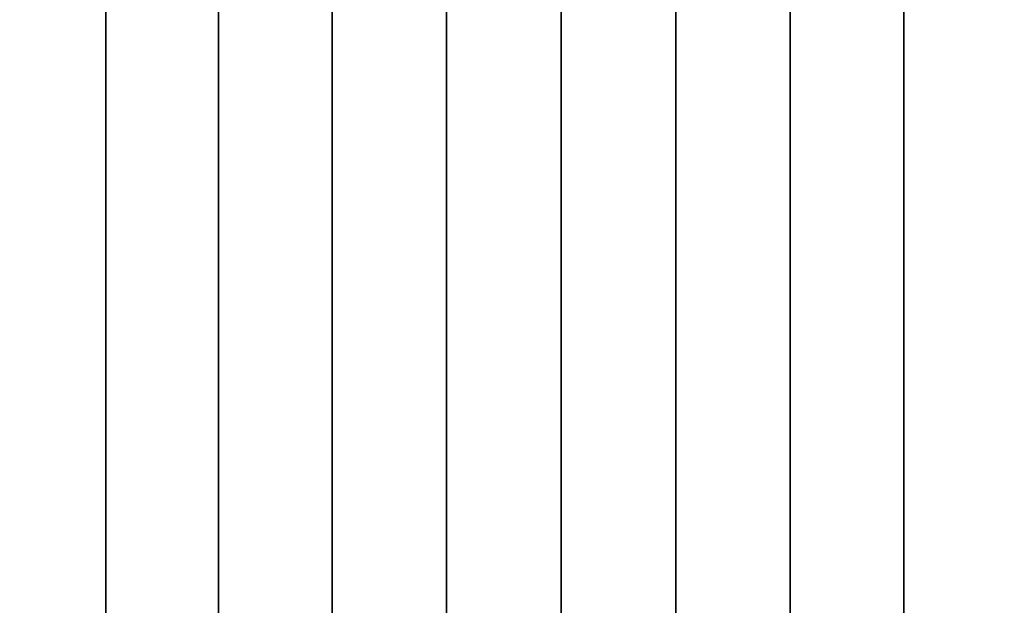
# Model space of a CAD drawing. Header units: metres. Extents: x -109 to 109, y -342 to 66.
# Tile 109 of 256: x -80.09 to -73.57, y 14.24 to 18.12. Entities that reach past the tile are written whole.
import ezdxf

# ---------------------------------------------------------------- set-up
doc = ezdxf.new("R2010")
doc.units = ezdxf.units.M
doc.layers.add('solid_K_24_62_16_000B91', color=7, linetype='CONTINUOUS')

msp = doc.modelspace()

# ---------------------------------------------------------------- linework, layer by layer
at = {"layer": 'solid_K_24_62_16_000B91'}
for points in [[(-79.514717, 21, 14.18314), (-80.252876, 21, 14.005924), (-80.252892, -9, 14.005919), (-79.514748, -9, 14.183134)], [(-80.252876, 21, -14.005924), (-79.514717, 21, -14.18314), (-79.514748, -9, -14.183134), (-80.252892, -9, -14.005919)], [(-78.768303, 21, 14.321481), (-79.514717, 21, 14.18314), (-79.514748, -9, 14.183134), (-78.768326, -9, 14.321476)], [(-79.514717, 21, -14.18314), (-78.768303, 21, -14.321481), (-78.768326, -9, -14.321476), (-79.514748, -9, -14.183134)], [(-78.015663, 21, 14.420568), (-78.768303, 21, 14.321481), (-78.768326, -9, 14.321476), (-78.015686, -9, 14.420564)], [(-78.768303, 21, -14.321481), (-78.015663, 21, -14.420568), (-78.015686, -9, -14.420564), (-78.768326, -9, -14.321476)], [(-77.258873, 21, 14.480128), (-78.015663, 21, 14.420568), (-78.015686, -9, 14.420564), (-77.258881, -9, 14.480126)], [(-78.015663, 21, -14.420568), (-77.258873, 21, -14.480128), (-77.258881, -9, -14.480126), (-78.015686, -9, -14.420564)], [(-76.5, 21, 14.5), (-77.258873, 21, 14.480128), (-77.258881, -9, 14.480126), (-76.5, -9, 14.499998)], [(-77.258873, 21, -14.480128), (-76.5, 21, -14.5), (-76.5, -9, -14.499998), (-77.258881, -9, -14.480126)], [(-75.741127, 21, 14.480128), (-76.5, 21, 14.5), (-76.5, -9, 14.499998), (-75.741119, -9, 14.480126)], [(-76.5, 21, -14.5), (-75.741127, 21, -14.480128), (-75.741119, -9, -14.480126), (-76.5, -9, -14.499998)], [(-74.984337, 21, 14.420568), (-75.741127, 21, 14.480128), (-75.741119, -9, 14.480126), (-74.984314, -9, 14.420564)], [(-75.741127, 21, -14.480128), (-74.984337, 21, -14.420568), (-74.984314, -9, -14.420564), (-75.741119, -9, -14.480126)], [(-74.231697, 21, 14.321481), (-74.984337, 21, 14.420568), (-74.984314, -9, 14.420564), (-74.231674, -9, 14.321476)], [(-74.984337, 21, -14.420568), (-74.231697, 21, -14.321481), (-74.231674, -9, -14.321476), (-74.984314, -9, -14.420564)], [(-73.485283, 21, 14.18314), (-74.231697, 21, 14.321481), (-74.231674, -9, 14.321476), (-73.485252, -9, 14.183134)], [(-74.231697, 21, -14.321481), (-73.485283, 21, -14.18314), (-73.485252, -9, -14.183134), (-74.231674, -9, -14.321476)]]:
    msp.add_3dface(points, dxfattribs=at)

doc.saveas('drawing.dxf')
